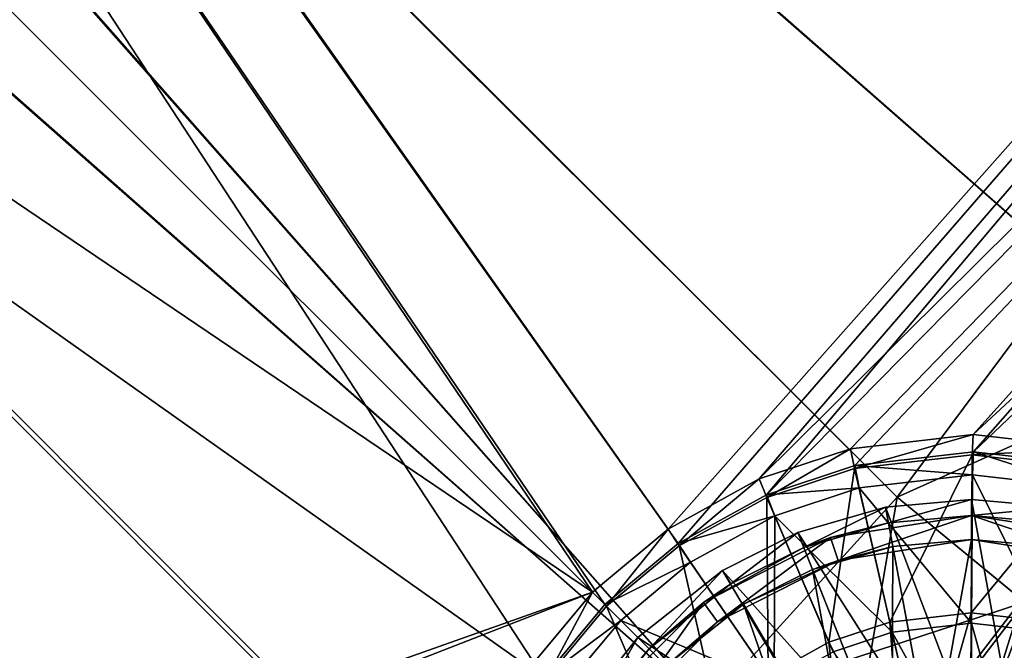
# Model space of a CAD drawing. Header units: metres. Extents: x 0 to 904, y -904 to 0.
# Tile 127 of 236: x 527 to 651, y -606 to -527. Entities that reach past the tile are written whole.
import ezdxf

# ---------------------------------------------------------------- set-up
doc = ezdxf.new("R2010")
doc.units = ezdxf.units.M

msp = doc.modelspace()

# ---------------------------------------------------------------- linework, layer by layer
at = {"layer": 'top0123413'}
for points in [[(599.026855, -599.023621, 106.499786), (74.938576, -244.304413, 117.34655), (244.305359, -74.93528, 117.346581)], [(821.526306, -350.769836, 106.817665), (608.480347, -591.158813, 106.480179), (244.305359, -74.93528, 117.346581)], [(244.305359, -74.93528, 117.346581), (608.480347, -591.158813, 106.480179), (599.026855, -599.023621, 106.499786)], [(76.680428, -244.304428, 120.325508), (592.962036, -609.72644, 109.443001), (244.305359, -76.679497, 120.325508)], [(244.305359, -76.679497, 120.325508), (592.962036, -609.72644, 109.443001), (600.576782, -600.573547, 109.461983)], [(819.806702, -350.769836, 109.839348), (244.305359, -76.679497, 120.325508), (609.729675, -592.958801, 109.443001)], [(244.305359, -76.679497, 120.325508), (600.576782, -600.573547, 109.461983), (609.729675, -592.958801, 109.443001)], [(599.026855, -599.023621, 106.499786), (78.807236, -783.456238, 110.644272), (74.938576, -244.304413, 117.34655)], [(592.962036, -609.72644, 109.443001), (76.680428, -244.304428, 120.325508), (350.77301, -819.803528, 109.839348)], [(608.480347, -591.158813, 106.480179), (821.526306, -350.769836, 106.817665), (619.882996, -584.848328, 106.417328)], [(819.806702, -350.769836, 109.839348), (609.729675, -592.958801, 109.443001), (620.769714, -586.848938, 109.382149)], [(821.526306, -350.769836, 106.817665), (819.922607, -386.521484, 106.396187), (619.882996, -584.848328, 106.417328)], [(818.208801, -386.393005, 109.419388), (819.806702, -350.769836, 109.839348), (620.769714, -586.848938, 109.382149)], [(619.882996, -584.848328, 106.417328), (819.922607, -386.521484, 106.396187), (631.289673, -581.079224, 106.323059)], [(818.208801, -386.393005, 109.419388), (620.769714, -586.848938, 109.382149), (631.814636, -583.199524, 109.290871)], [(819.922607, -386.521484, 106.396187), (646.610596, -579.310791, 106.155792), (631.289673, -581.079224, 106.323059)], [(646.647461, -581.487488, 109.128922), (818.208801, -386.393005, 109.419388), (631.814636, -583.199524, 109.290871)], [(819.922607, -386.521484, 106.396187), (815.538086, -422.606201, 106.004929), (646.610596, -579.310791, 106.155792)], [(813.840027, -422.346161, 109.029549), (818.208801, -386.393005, 109.419388), (646.647461, -581.487488, 109.128922)], [(815.538086, -422.606201, 106.004929), (661.931274, -581.076904, 105.944893), (646.610596, -579.310791, 106.155792)], [(661.480042, -583.197266, 108.924751), (813.840027, -422.346161, 109.029549), (646.647461, -581.487488, 109.128922)], [(631.795166, -583.545471, 98.646965), (631.289673, -581.079224, 106.323059), (646.610596, -579.310791, 106.155792)], [(646.516174, -581.846375, 98.486244), (631.795166, -583.545471, 98.646965), (646.610596, -579.310791, 106.155792)], [(646.516174, -581.846375, 98.486244), (646.610596, -579.310791, 106.155792), (661.931274, -581.076904, 105.944893)], [(620.833069, -587.16748, 98.737564), (619.882996, -584.848328, 106.417328), (631.289673, -581.079224, 106.323059)], [(631.795166, -583.545471, 98.646965), (620.833069, -587.16748, 98.737564), (631.289673, -581.079224, 106.323059)], [(636.190674, -602.774536, 86.865852), (631.795166, -583.545471, 98.646965), (646.516174, -581.846375, 98.486244)], [(646.647461, -581.487488, 109.128922), (631.814636, -583.199524, 109.290871), (646.541077, -584.342712, 100.492683)], [(646.372864, -601.600403, 86.754669), (636.190674, -602.774536, 86.865852), (646.516174, -581.846375, 98.486244)], [(646.372864, -601.600403, 86.754669), (646.516174, -581.846375, 98.486244), (661.236877, -583.543213, 98.283607)], [(661.236877, -583.543213, 98.283607), (646.516174, -581.846375, 98.486244), (661.931274, -581.076904, 105.944893)], [(646.647461, -581.487488, 109.128922), (646.541077, -584.342712, 100.492683), (660.69812, -585.974426, 100.297806)], [(661.480042, -583.197266, 108.924751), (646.647461, -581.487488, 109.128922), (660.69812, -585.974426, 100.297806)], [(631.814636, -583.199524, 109.290871), (620.769714, -586.848938, 109.382149), (632.38385, -585.976563, 100.647255)], [(631.814636, -583.199524, 109.290871), (632.38385, -585.976563, 100.647255), (646.541077, -584.342712, 100.492683)], [(628.592285, -605.284241, 86.928665), (620.833069, -587.16748, 98.737564), (631.795166, -583.545471, 98.646965)], [(636.190674, -602.774536, 86.865852), (628.592285, -605.284241, 86.928665), (631.795166, -583.545471, 98.646965)], [(646.541077, -584.342712, 100.492683), (632.38385, -585.976563, 100.647255), (646.406433, -602.906677, 89.467857)], [(656.554871, -602.772949, 86.614525), (646.372864, -601.600403, 86.754669), (661.236877, -583.543213, 98.283607)], [(656.298157, -604.045715, 89.331711), (646.541077, -584.342712, 100.492683), (646.406433, -602.906677, 89.467857)], [(660.69812, -585.974426, 100.297806), (646.541077, -584.342712, 100.492683), (656.298157, -604.045715, 89.331711)], [(609.876099, -593.231384, 98.797958), (608.480347, -591.158813, 106.480179), (619.882996, -584.848328, 106.417328)], [(620.833069, -587.16748, 98.737564), (609.876099, -593.231384, 98.797958), (619.882996, -584.848328, 106.417328)], [(620.769714, -586.848938, 109.382149), (609.729675, -592.958801, 109.443001), (621.8396, -589.460449, 100.734398)], [(621.006592, -609.482361, 86.970474), (609.876099, -593.231384, 98.797958), (620.833069, -587.16748, 98.737564)], [(620.769714, -586.848938, 109.382149), (621.8396, -589.460449, 100.734398), (632.38385, -585.976563, 100.647255)], [(628.592285, -605.284241, 86.928665), (621.006592, -609.482361, 86.970474), (620.833069, -587.16748, 98.737564)], [(632.38385, -585.976563, 100.647255), (621.8396, -589.460449, 100.734398), (636.514587, -604.047241, 89.575874)], [(646.406433, -602.906677, 89.467857), (632.38385, -585.976563, 100.647255), (636.514587, -604.047241, 89.575874)], [(609.729675, -592.958801, 109.443001), (611.301331, -595.292603, 100.79248), (621.8396, -589.460449, 100.734398)], [(621.8396, -589.460449, 100.734398), (611.301331, -595.292603, 100.79248), (621.761292, -610.564575, 89.677521)], [(621.8396, -589.460449, 100.734398), (621.761292, -610.564575, 89.677521), (629.131287, -606.48584, 89.636902)], [(636.514587, -604.047241, 89.575874), (621.8396, -589.460449, 100.734398), (629.131287, -606.48584, 89.636902)], [(600.792053, -600.788818, 98.816803), (599.026855, -599.023621, 106.499786), (608.480347, -591.158813, 106.480179)], [(609.876099, -593.231384, 98.797958), (600.792053, -600.788818, 98.816803), (608.480347, -591.158813, 106.480179)], [(609.729675, -592.958801, 109.443001), (600.576782, -600.573547, 109.461983), (611.301331, -595.292603, 100.79248)], [(614.717651, -614.714417, 86.983521), (600.792053, -600.788818, 98.816803), (609.876099, -593.231384, 98.797958)], [(621.006592, -609.482361, 86.970474), (614.717651, -614.714417, 86.983521), (609.876099, -593.231384, 98.797958)], [(600.576782, -600.573547, 109.461983), (602.564453, -602.561218, 100.8106), (611.301331, -595.292603, 100.79248)], [(611.301331, -595.292603, 100.79248), (602.564453, -602.561218, 100.8106), (621.761292, -610.564575, 89.677521)], [(81.644386, -800.537598, 110.398422), (78.807236, -783.456238, 110.644272), (599.026855, -599.023621, 106.499786)], [(591.162048, -608.477112, 106.480179), (81.644386, -800.537598, 110.398422), (599.026855, -599.023621, 106.499786)], [(591.162048, -608.477112, 106.480179), (599.026855, -599.023621, 106.499786), (593.234619, -609.872864, 98.797958)], [(599.026855, -599.023621, 106.499786), (600.792053, -600.788818, 98.816803), (593.234619, -609.872864, 98.797958)], [(602.564453, -602.561218, 100.8106), (600.576782, -600.573547, 109.461983), (592.962036, -609.72644, 109.443001)], [(593.234619, -609.872864, 98.797958), (600.792053, -600.788818, 98.816803), (609.485596, -621.003418, 86.970474)], [(600.792053, -600.788818, 98.816803), (614.717651, -614.714417, 86.983521), (609.485596, -621.003418, 86.970474)], [(640.587463, -622.068054, 79.330254), (636.190674, -602.774536, 86.865852), (646.372864, -601.600403, 86.754669)], [(646.281982, -621.40686, 79.268135), (640.587463, -622.068054, 79.330254), (646.372864, -601.600403, 86.754669)], [(646.281982, -621.40686, 79.268135), (646.372864, -601.600403, 86.754669), (656.554871, -602.772949, 86.614525)], [(595.295837, -611.298096, 100.79248), (602.564453, -602.561218, 100.8106), (592.962036, -609.72644, 109.443001)], [(595.295837, -611.298096, 100.79248), (615.651123, -615.647888, 89.690201), (602.564453, -602.561218, 100.8106)], [(621.761292, -610.564575, 89.677521), (602.564453, -602.561218, 100.8106), (615.651123, -615.647888, 89.690201)], [(637.699768, -622.935242, 79.355194), (628.592285, -605.284241, 86.928665), (636.190674, -602.774536, 86.865852)], [(640.587463, -622.068054, 79.330254), (637.699768, -622.935242, 79.355194), (636.190674, -602.774536, 86.865852)], [(646.406433, -602.906677, 89.467857), (636.514587, -604.047241, 89.575874), (646.31897, -621.9729, 82.261131)], [(651.976379, -622.067139, 79.189697), (646.281982, -621.40686, 79.268135), (656.554871, -602.772949, 86.614525)], [(646.406433, -602.906677, 89.467857), (646.31897, -621.9729, 82.261131), (651.891663, -622.619019, 82.184372)], [(656.298157, -604.045715, 89.331711), (646.406433, -602.906677, 89.467857), (651.891663, -622.619019, 82.184372)], [(636.514587, -604.047241, 89.575874), (629.131287, -606.48584, 89.636902), (640.746155, -622.619812, 82.321922)], [(636.514587, -604.047241, 89.575874), (640.746155, -622.619812, 82.321922), (646.31897, -621.9729, 82.261131)], [(631.019348, -626.641846, 79.391899), (621.006592, -609.482361, 86.970474), (628.592285, -605.284241, 86.928665)], [(637.699768, -622.935242, 79.355194), (631.019348, -626.641846, 79.391899), (628.592285, -605.284241, 86.928665)]]:
    msp.add_3dface(points, dxfattribs=at)
at = {"layer": 'top0123414'}
for points in [[(208.869354, -208.869354, 2176.059814), (613.347717, -613.347717, 2176.059814), (244, -194.317764, 2176.059814)], [(613.347717, -613.347717, 2176.059814), (637.130676, -587.151306, 2176.059814), (244, -194.317764, 2176.059814)], [(244, -194.317764, 2176.059814), (637.130676, -587.151306, 2176.059814), (658.570862, -558.350342, 2176.059814)], [(658.570862, -558.350342, 2176.059814), (677.258911, -527.28064, 2176.059814), (244, -194.317764, 2176.059814)], [(613.347717, -613.347717, 2173.059814), (209.538208, -209.538208, 2173.059814), (244, -195.263657, 2173.059814)], [(677.258911, -527.28064, 2173.059814), (658.570862, -558.350342, 2173.059814), (244, -195.263657, 2173.059814)], [(658.570862, -558.350342, 2173.059814), (637.130676, -587.151306, 2173.059814), (244, -195.263657, 2173.059814)], [(244, -195.263657, 2173.059814), (637.130676, -587.151306, 2173.059814), (613.347717, -613.347717, 2173.059814)], [(613.347717, -613.347717, 2176.059814), (208.869354, -208.869354, 2176.059814), (194.317764, -244, 2176.059814)], [(209.538208, -209.538208, 2173.059814), (613.347717, -613.347717, 2173.059814), (195.263657, -244, 2173.059814)], [(526.89563, -677.464966, 2176.059814), (557.768188, -658.960693, 2176.059814), (194.317764, -244, 2176.059814)], [(557.768188, -658.960693, 2176.059814), (586.678406, -637.519409, 2176.059814), (194.317764, -244, 2176.059814)], [(194.317764, -244, 2176.059814), (586.678406, -637.519409, 2176.059814), (613.347717, -613.347717, 2176.059814)], [(195.263657, -244, 2173.059814), (613.347717, -613.347717, 2173.059814), (587.151306, -637.130676, 2173.059814)], [(587.151306, -637.130676, 2173.059814), (558.350342, -658.570862, 2173.059814), (195.263657, -244, 2173.059814)], [(558.350342, -658.570862, 2173.059814), (527.28064, -677.258911, 2173.059814), (195.263657, -244, 2173.059814)], [(658.570862, -558.350342, 2176.059814), (637.130676, -587.151306, 2176.059814), (675.720337, -569.856995, 2174.446533)], [(637.130676, -587.151306, 2173.059814), (658.570862, -558.350342, 2173.059814), (652.715698, -599.98053, 2171.48291)], [(637.130676, -587.151306, 2176.059814), (653.075256, -600.276611, 2174.446533), (675.720337, -569.856995, 2174.446533)], [(637.130676, -587.151306, 2176.059814), (613.347717, -613.347717, 2176.059814), (653.075256, -600.276611, 2174.446533)], [(613.347717, -613.347717, 2173.059814), (637.130676, -587.151306, 2173.059814), (629.853516, -629.853516, 2170.946777)], [(637.130676, -587.151306, 2173.059814), (652.715698, -599.98053, 2171.48291), (629.853516, -629.853516, 2170.946777)], [(613.347717, -613.347717, 2176.059814), (630.235046, -630.235046, 2173.897949), (653.075256, -600.276611, 2174.446533)], [(629.853516, -629.853516, 2170.946777), (652.715698, -599.98053, 2171.48291), (640.218018, -640.218018, 2167.381836)], [(653.075256, -600.276611, 2174.446533), (630.235046, -630.235046, 2173.897949), (669.258728, -613.603027, 2169.381104)], [(652.715698, -599.98053, 2171.48291), (668.534058, -613.006348, 2166.531738), (640.218018, -640.218018, 2167.381836)]]:
    msp.add_3dface(points, dxfattribs=at)
at = {"layer": 'top0123425'}
for points in [[(635.684326, -588.403931, 110.13121), (624.70343, -591.561218, 110.13121), (641.024902, -617.26178, 114.627357)], [(624.70343, -591.561218, 107.067841), (635.684326, -588.403931, 107.067848), (625.439575, -593.420715, 107.47596)], [(624.70343, -591.561218, 110.13121), (635.684326, -588.403931, 110.13121), (624.70343, -591.561218, 107.067841)], [(624.70343, -591.561218, 107.067841), (635.684326, -588.403931, 110.13121), (635.684326, -588.403931, 107.067848)], [(635.684326, -588.403931, 107.067848), (636.048279, -590.370483, 107.47596), (625.439575, -593.420715, 107.47596)], [(646.420471, -587.418884, 110.13121), (635.684326, -588.403931, 110.13121), (646.420471, -616.766724, 114.627357)], [(635.684326, -588.403931, 107.067848), (646.420471, -587.418884, 107.067848), (636.048279, -590.370483, 107.47596)], [(635.684326, -588.403931, 110.13121), (646.420471, -587.418884, 107.067848), (635.684326, -588.403931, 107.067848)], [(635.684326, -588.403931, 110.13121), (646.420471, -587.418884, 110.13121), (646.420471, -587.418884, 107.067848)], [(635.684326, -588.403931, 110.13121), (641.024902, -617.26178, 114.627357), (646.420471, -616.766724, 114.627357)], [(646.420471, -587.418884, 107.067848), (646.420471, -589.418823, 107.47596), (636.048279, -590.370483, 107.47596)], [(657.156677, -588.403931, 110.13121), (646.420471, -587.418884, 110.13121), (651.816101, -617.26178, 114.627357)], [(646.420471, -587.418884, 110.13121), (646.420471, -616.766724, 114.627357), (651.816101, -617.26178, 114.627357)], [(646.420471, -589.418823, 107.47596), (646.420471, -587.418884, 107.067848), (657.156677, -588.403931, 107.067848)], [(657.156677, -588.403931, 107.067848), (646.420471, -587.418884, 110.13121), (657.156677, -588.403931, 110.13121)], [(657.156677, -588.403931, 107.067848), (646.420471, -587.418884, 107.067848), (646.420471, -587.418884, 110.13121)], [(656.792725, -590.370483, 107.47596), (646.420471, -589.418823, 107.47596), (657.156677, -588.403931, 107.067848)], [(628.806519, -592.208618, 100.187859), (636.048279, -590.370483, 107.47596), (646.420471, -589.418823, 100.187859)], [(628.806519, -592.208618, 100.187859), (646.420471, -589.418823, 100.187859), (629.733582, -595.061768, 100.187859)], [(646.420471, -589.418823, 100.187859), (646.420471, -592.418823, 100.187859), (629.733582, -595.061768, 100.187859)], [(636.048279, -590.370483, 107.47596), (646.420471, -589.418823, 107.47596), (646.420471, -589.418823, 100.187859)], [(664.034485, -592.208618, 100.187859), (646.420471, -589.418823, 100.187859), (656.792725, -590.370483, 107.47596)], [(646.420471, -589.418823, 100.187859), (646.420471, -589.418823, 107.47596), (656.792725, -590.370483, 107.47596)], [(664.034485, -592.208618, 100.187859), (663.107422, -595.061768, 100.187859), (646.420471, -589.418823, 100.187859)], [(663.107422, -595.061768, 100.187859), (646.420471, -592.418823, 100.187859), (646.420471, -589.418823, 100.187859)], [(625.439575, -593.420715, 107.47596), (636.048279, -590.370483, 107.47596), (628.806519, -592.208618, 100.187859)], [(624.70343, -591.561218, 110.13121), (615.292236, -596.298706, 110.13121), (635.505676, -618.848633, 114.627357)], [(615.292236, -596.298706, 107.067841), (624.70343, -591.561218, 107.067841), (616.346497, -597.99823, 107.47596)], [(615.292236, -596.298706, 110.13121), (624.70343, -591.561218, 110.13121), (615.292236, -596.298706, 107.067841)], [(615.292236, -596.298706, 107.067841), (624.70343, -591.561218, 110.13121), (624.70343, -591.561218, 107.067841)], [(624.70343, -591.561218, 107.067841), (625.439575, -593.420715, 107.47596), (616.346497, -597.99823, 107.47596)], [(624.70343, -591.561218, 110.13121), (635.505676, -618.848633, 114.627357), (641.024902, -617.26178, 114.627357)], [(612.916748, -600.304871, 100.187859), (625.439575, -593.420715, 107.47596), (628.806519, -592.208618, 100.187859)], [(612.916748, -600.304871, 100.187859), (628.806519, -592.208618, 100.187859), (614.680115, -602.731934, 100.187859)], [(614.680115, -602.731934, 100.187859), (628.806519, -592.208618, 100.187859), (629.733582, -595.061768, 100.187859)], [(626.543823, -596.210083, 108.060745), (636.594177, -593.320435, 108.060745), (636.438232, -621.204163, 111.860817)], [(629.733582, -595.061768, 100.187859), (636.594177, -593.320435, 108.060745), (626.543823, -596.210083, 108.060745)], [(629.733582, -595.061768, 100.187859), (646.420471, -592.418823, 100.187859), (636.594177, -593.320435, 108.060745)], [(636.594177, -593.320435, 108.060745), (641.485901, -619.752808, 111.860817), (636.438232, -621.204163, 111.860817)], [(636.594177, -593.320435, 108.060745), (646.420471, -592.418823, 108.060745), (641.485901, -619.752808, 111.860817)], [(646.420471, -592.418823, 100.187859), (646.420471, -592.418823, 108.060745), (636.594177, -593.320435, 108.060745)], [(646.420471, -592.418823, 108.060745), (646.420471, -619.30011, 111.860817), (641.485901, -619.752808, 111.860817)], [(646.420471, -592.418823, 108.060745), (656.246826, -593.320435, 108.060745), (646.420471, -619.30011, 111.860817)], [(663.107422, -595.061768, 100.187859), (656.246826, -593.320435, 108.060745), (646.420471, -592.418823, 100.187859)], [(656.246826, -593.320435, 108.060745), (646.420471, -592.418823, 108.060745), (646.420471, -592.418823, 100.187859)], [(656.246826, -593.320435, 108.060745), (651.355103, -619.752808, 111.860817), (646.420471, -619.30011, 111.860817)], [(612.916748, -600.304871, 100.187859), (616.346497, -597.99823, 107.47596), (625.439575, -593.420715, 107.47596)], [(614.680115, -602.731934, 100.187859), (629.733582, -595.061768, 100.187859), (617.927979, -600.547546, 108.060745)], [(617.927979, -600.547546, 108.060745), (629.733582, -595.061768, 100.187859), (626.543823, -596.210083, 108.060745)], [(615.292236, -596.298706, 110.13121), (604.701233, -604.699585, 110.13121), (630.19458, -621.600159, 114.627357)], [(604.701233, -604.699585, 107.067841), (615.292236, -596.298706, 107.067841), (606.115417, -606.11377, 107.47596)], [(604.701233, -604.699585, 110.13121), (615.292236, -596.298706, 110.13121), (604.701233, -604.699585, 107.067841)], [(604.701233, -604.699585, 107.067841), (615.292236, -596.298706, 110.13121), (615.292236, -596.298706, 107.067841)], [(615.292236, -596.298706, 107.067841), (616.346497, -597.99823, 107.47596), (606.115417, -606.11377, 107.47596)], [(615.292236, -596.298706, 110.13121), (630.19458, -621.600159, 114.627357), (635.505676, -618.848633, 114.627357)], [(617.927979, -600.547546, 108.060745), (626.543823, -596.210083, 108.060745), (631.580872, -623.720581, 111.860817)], [(626.543823, -596.210083, 108.060745), (636.438232, -621.204163, 111.860817), (631.580872, -623.720581, 111.860817)], [(606.115417, -606.11377, 107.47596), (616.346497, -597.99823, 107.47596), (612.916748, -600.304871, 100.187859)], [(600.306519, -612.9151, 100.187851), (606.115417, -606.11377, 107.47596), (612.916748, -600.304871, 100.187859)], [(600.306519, -612.9151, 100.187851), (612.916748, -600.304871, 100.187859), (602.733582, -614.678467, 100.187851)], [(602.733582, -614.678467, 100.187851), (612.916748, -600.304871, 100.187859), (614.680115, -602.731934, 100.187859)], [(608.236755, -608.235107, 108.060745), (617.927979, -600.547546, 108.060745), (627.244629, -627.242981, 111.860817)], [(608.236755, -608.235107, 108.060745), (614.680115, -602.731934, 100.187859), (617.927979, -600.547546, 108.060745)], [(617.927979, -600.547546, 108.060745), (631.580872, -623.720581, 111.860817), (627.244629, -627.242981, 111.860817)], [(602.733582, -614.678467, 100.187851), (614.680115, -602.731934, 100.187859), (608.236755, -608.235107, 108.060745)], [(604.701233, -604.699585, 110.13121), (596.300415, -615.290588, 110.13121), (625.453308, -625.451599, 114.627357)], [(596.300415, -615.290588, 107.067841), (604.701233, -604.699585, 107.067841), (597.999878, -616.344849, 107.47596)], [(596.300415, -615.290588, 110.13121), (604.701233, -604.699585, 110.13121), (596.300415, -615.290588, 107.067841)], [(596.300415, -615.290588, 107.067841), (604.701233, -604.699585, 110.13121), (604.701233, -604.699585, 107.067841)], [(604.701233, -604.699585, 107.067841), (606.115417, -606.11377, 107.47596), (597.999878, -616.344849, 107.47596)], [(604.701233, -604.699585, 110.13121), (625.453308, -625.451599, 114.627357), (630.19458, -621.600159, 114.627357)], [(597.999878, -616.344849, 107.47596), (606.115417, -606.11377, 107.47596), (600.306519, -612.9151, 100.187851)]]:
    msp.add_3dface(points, dxfattribs=at)

doc.saveas('drawing.dxf')
